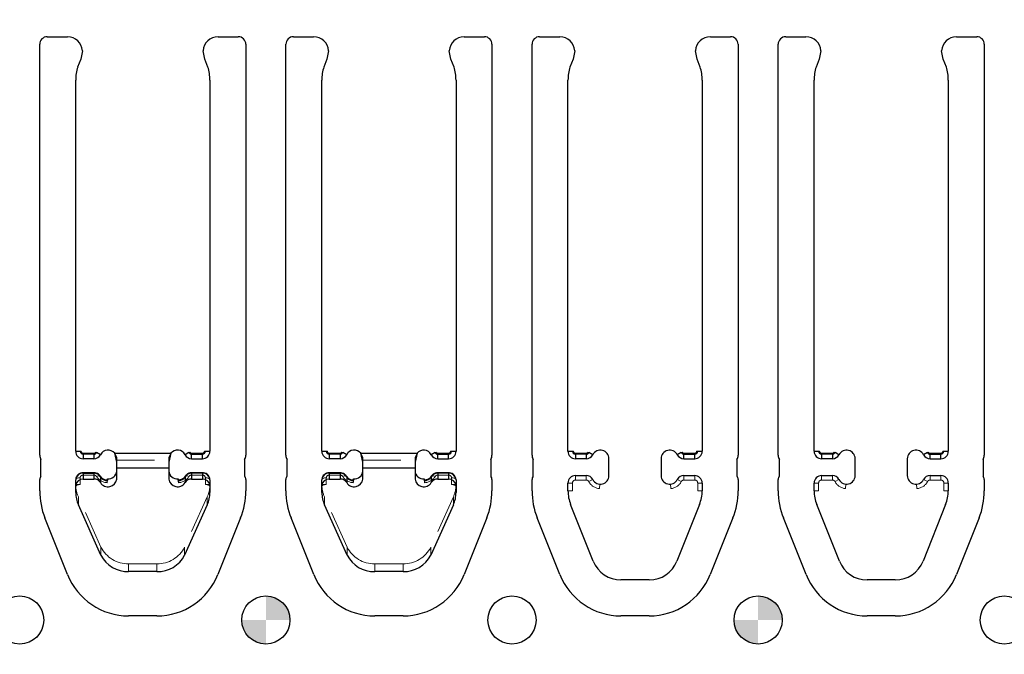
# Model space of a CAD drawing. Header units: inches. Extents: x -57.7 to -21.7, y -3.8 to 19.3.
# Tile 23 of 70: x -47 to -44.4, y 11.8 to 13.5. Entities that reach past the tile are written whole.
import ezdxf

# ---------------------------------------------------------------- set-up
doc = ezdxf.new("R2010")
doc.units = ezdxf.units.IN
doc.header["$LTSCALE"] = 0.5
doc.header["$MEASUREMENT"] = 0
doc.linetypes.add('HIDDEN', pattern=[0.225, 0.15, -0.075])
doc.layers.add('APP-M-S', color=30, linetype='Continuous')
doc.layers.add('PUN-M-S2', color=1, linetype='Continuous')

msp = doc.modelspace()

# ---------------------------------------------------------------- hatches: boundary and pattern name
at = {"layer": 'APP-M-S'}
h = msp.add_hatch(color=256, dxfattribs=at)
h.paths.add_polyline_path([(-46.26828, 11.86856, 0.4142136), (-46.33178, 11.93206), (-46.33178, 11.86856)])
h.paths.add_polyline_path([(-46.33178, 11.80506), (-46.33178, 11.86856), (-46.39528, 11.86856, 0.4142136)])
h = msp.add_hatch(color=256, dxfattribs=at)
h.paths.add_polyline_path([(-44.96828, 11.86856, 0.4142136), (-45.03178, 11.93206), (-45.03178, 11.86856)])
h.paths.add_polyline_path([(-45.03178, 11.80506), (-45.03178, 11.86856), (-45.09528, 11.86856, 0.4142136)])
at = {"layer": 'PUN-M-S2'}
h = msp.add_hatch(dxfattribs=at)
h.set_pattern_fill('ANSI31', color=256, scale=0.25, style=0)
h.paths.add_polyline_path([(-39.24528, 15.11856, 1), (-39.11828, 15.11856, 1)])
h.paths.add_polyline_path([(-39.95822, 14.99859, 0.3066784), (-40.11954, 15.1078), (-40.19402, 15.1078, 0.3066784), (-40.35533, 14.99859), (-40.41511, 14.84915, 0.0954146), (-40.42894, 14.77731), (-40.42894, 14.7478, 0.4142136), (-40.41394, 14.7328), (-40.34894, 14.7328, 0.4142136), (-40.33394, 14.7478), (-40.33394, 14.77731, -0.0954146), (-40.3269, 14.81387), (-40.26713, 14.96331, -0.3066784), (-40.19402, 15.0128), (-40.11954, 15.0128, -0.3066784), (-40.04643, 14.96331), (-39.98665, 14.81387, -0.0954146), (-39.97961, 14.77731), (-39.97961, 14.7478, 0.4142136), (-39.96461, 14.7328), (-39.89961, 14.7328, 0.4142136), (-39.88461, 14.7478), (-39.88461, 14.77731, 0.0954146), (-39.89845, 14.84915)])
h.paths.add_polyline_path([(-39.24528, 11.86856, 1), (-39.11828, 11.86856, 1)])
h.paths.add_polyline_path([(-40.11954, 11.87932, 0.3066784), (-39.95822, 11.98853), (-39.89845, 12.13797, 0.0954146), (-39.88461, 12.20981), (-39.88461, 12.23932, 0.4142136), (-39.89961, 12.25432), (-39.96461, 12.25432, 0.4142136), (-39.97961, 12.23932), (-39.97961, 12.20981, -0.0954146), (-39.98665, 12.17326), (-40.04643, 12.02382, -0.3066784), (-40.11954, 11.97432), (-40.19402, 11.97432, -0.3066784), (-40.26713, 12.02382), (-40.3269, 12.17326, -0.0954146), (-40.33394, 12.20981), (-40.33394, 12.23932, 0.4142136), (-40.34894, 12.25432), (-40.41394, 12.25432, 0.4142136), (-40.42894, 12.23932), (-40.42894, 12.20981, 0.0954146), (-40.41511, 12.13797), (-40.35533, 11.98853, 0.3066784), (-40.19402, 11.87932)])
h.paths.add_polyline_path([(-41.18461, 12.30347), (-41.18461, 13.38847, 0.4142136), (-41.20461, 13.40847), (-41.25796, 13.40847, 0.3988719), (-41.29727, 13.37117), (-41.2929, 13.34945), (-41.28486, 13.32839, -0.074975), (-41.27961, 13.29356), (-41.27961, 12.29847, 0.4142136), (-41.26461, 12.28347), (-41.20461, 12.28347, 0.4142136)])
h.paths.add_polyline_path([(-41.63394, 12.29847), (-41.63394, 13.29356, -0.074975), (-41.62869, 13.32839), (-41.62066, 13.34945), (-41.61628, 13.37117, 0.3988719), (-41.6556, 13.40847), (-41.70894, 13.40847, 0.4142136), (-41.72894, 13.38847), (-41.72894, 12.30347, 0.4142136), (-41.70894, 12.28347), (-41.64894, 12.28347, 0.4142136)])
h.paths.add_polyline_path([(-41.83461, 13.59866), (-41.83461, 14.68366, 0.4142136), (-41.85461, 14.70366), (-41.91461, 14.70366, 0.4142136), (-41.92961, 14.68866), (-41.92961, 13.69356, -0.074975), (-41.93486, 13.65873), (-41.9429, 13.63767), (-41.94727, 13.61596, 0.3988719), (-41.90796, 13.57866), (-41.85461, 13.57866, 0.4142136)])
h.paths.add_polyline_path([(-42.82568, 12.24991), (-42.82568, 12.29448, 0.7832708), (-42.86835, 12.30501, -0.2786513), (-42.88578, 12.29448), (-42.91426, 12.29448, -0.3888787), (-42.93387, 12.31245), (-42.93394, 12.31331), (-42.93777, 12.35707, 0.3888787), (-42.94773, 12.3662), (-43.00568, 12.3662, 0.4142136), (-43.02568, 12.3462), (-43.02568, 12.29251), (-43.02568, 12.24867), (-43.02568, 12.1982, 0.4142136), (-43.00568, 12.1782), (-42.94773, 12.1782, 0.3888787), (-42.93777, 12.18733), (-42.93394, 12.23108), (-42.93387, 12.23194, -0.3888787), (-42.91426, 12.24991), (-42.88578, 12.24991, -0.2786513), (-42.86835, 12.23938, 0.7832708)])
h.paths.add_polyline_path([(-43.13788, 12.24867), (-43.13788, 12.29251), (-43.13788, 12.3462, 0.4142136), (-43.15788, 12.3662), (-43.21582, 12.3662, 0.3888787), (-43.22578, 12.35707), (-43.22961, 12.31331), (-43.22969, 12.31245, -0.3888787), (-43.2493, 12.29448), (-43.27778, 12.29448, -0.2786513), (-43.2952, 12.30501, 0.7832708), (-43.33788, 12.29448), (-43.33788, 12.24991, 0.7832708), (-43.2952, 12.23938, -0.2786513), (-43.27778, 12.24991), (-43.2493, 12.24991, -0.3888787), (-43.22969, 12.23194), (-43.22961, 12.23108), (-43.22578, 12.18733, 0.3888787), (-43.21582, 12.1782), (-43.15788, 12.1782, 0.4142136), (-43.13788, 12.1982)])
h.paths.add_polyline_path([(-43.13788, 14.69461), (-43.13788, 14.73846), (-43.13788, 14.78893, 0.4142136), (-43.15788, 14.80893), (-43.21582, 14.80893, 0.3888787), (-43.22578, 14.7998), (-43.22961, 14.75604), (-43.22969, 14.75518, -0.3888787), (-43.2493, 14.73721), (-43.27778, 14.73721, -0.2786513), (-43.2952, 14.74774, 0.7832708), (-43.33788, 14.73721), (-43.33788, 14.69264, 0.7832708), (-43.2952, 14.68211, -0.2786513), (-43.27778, 14.69264), (-43.2493, 14.69264, -0.3888787), (-43.22969, 14.67467), (-43.22961, 14.67381), (-43.22578, 14.63006, 0.3888787), (-43.21582, 14.62093), (-43.15788, 14.62093, 0.4142136), (-43.13788, 14.64093)])
h.paths.add_polyline_path([(-42.82568, 14.69264), (-42.82568, 14.73721, 0.7832708), (-42.86835, 14.74774, -0.2786513), (-42.88578, 14.73721), (-42.91426, 14.73721, -0.3888787), (-42.93387, 14.75518), (-42.93394, 14.75604), (-42.93777, 14.7998, 0.3888787), (-42.94773, 14.80893), (-43.00568, 14.80893, 0.4142136), (-43.02568, 14.78893), (-43.02568, 14.73846), (-43.02568, 14.69461), (-43.02568, 14.64093, 0.4142136), (-43.00568, 14.62093), (-42.94773, 14.62093, 0.3888787), (-42.93777, 14.63006), (-42.93394, 14.67381), (-42.93387, 14.67467, -0.3888787), (-42.91426, 14.69264), (-42.88578, 14.69264, -0.2786513), (-42.86835, 14.68211, 0.7832708)])
h.paths.add_polyline_path([(-51.69199, 13.3889), (-51.69199, 13.59823, -0.1191534), (-51.69727, 13.61596), (-51.74103, 13.61596), (-51.74643, 13.60972, -0.1934262), (-51.81954, 13.58687), (-51.89402, 13.58687, -0.1934262), (-51.96713, 13.60972), (-51.97253, 13.61596), (-52.01628, 13.61596, -0.1191534), (-52.02157, 13.59823), (-52.02157, 13.3889, -0.1191534), (-52.01628, 13.37117), (-51.97253, 13.37117), (-51.96713, 13.3774, -0.1934262), (-51.89402, 13.40026), (-51.81954, 13.40026, -0.1934262), (-51.74643, 13.3774), (-51.74103, 13.37117), (-51.69727, 13.37117, -0.1191534)])
h.paths.add_polyline_path([(-42.28394, 13.69356), (-42.28394, 14.68866, 0.4142136), (-42.29894, 14.70366), (-42.35894, 14.70366, 0.4142136), (-42.37894, 14.68366), (-42.37894, 13.59866, 0.4142136), (-42.35894, 13.57866), (-42.3056, 13.57866, 0.3988719), (-42.26628, 13.61596), (-42.27066, 13.63767), (-42.27869, 13.65873, -0.074975)])
h.paths.add_polyline_path([(-53.23178, 15.30606), (-53.23178, 15.49356), (-53.98178, 15.49356), (-53.98178, 11.49356), (-53.23178, 11.49356), (-53.23178, 11.68106), (-53.88178, 11.68106), (-53.88178, 11.88347, 0.0548242), (-53.84402, 11.87932), (-53.76954, 11.87932, 0.3066784), (-53.60822, 11.98853), (-53.54845, 12.13797, 0.0954146), (-53.53461, 12.20981), (-53.53461, 12.23932, 0.1697745), (-53.53788, 12.24867), (-53.53788, 12.29251, 0.1459542), (-53.53461, 12.30347), (-53.53461, 13.38847, 0.4142136), (-53.55461, 13.40847), (-53.60796, 13.40847, 0.2152504), (-53.63749, 13.39514), (-53.63749, 13.59199, 0.2152504), (-53.60796, 13.57866), (-53.55461, 13.57866, 0.4142136), (-53.53461, 13.59866), (-53.53461, 14.68366, 0.1459542), (-53.53788, 14.69461), (-53.53788, 14.73846, 0.1697745), (-53.53461, 14.7478), (-53.53461, 14.77731, 0.0954146), (-53.54845, 14.84915), (-53.60822, 14.99859, 0.3066784), (-53.76954, 15.1078), (-53.84402, 15.1078, 0.0548242), (-53.88178, 15.10365), (-53.88178, 15.30606)])
h.paths.add_polyline_path([(-51.81954, 13.58687, 0.1934262), (-51.74643, 13.60972), (-51.74643, 13.61596), (-51.81954, 13.61596)], flags=16)
h.paths.add_polyline_path([(-51.81954, 13.58687), (-51.81954, 13.61596), (-51.89402, 13.61596), (-51.89402, 13.58687)], flags=16)
h.paths.add_polyline_path([(-51.89402, 13.58687), (-51.89402, 13.61596), (-51.96713, 13.61596), (-51.96713, 13.60972, 0.1934262)], flags=16)
h.paths.add_polyline_path([(-51.89402, 13.37117), (-51.89402, 13.40026, 0.1934262), (-51.96713, 13.3774), (-51.96713, 13.37117)], flags=16)
h.paths.add_polyline_path([(-51.81954, 13.37117), (-51.81954, 13.40026), (-51.89402, 13.40026), (-51.89402, 13.37117)], flags=16)
h.paths.add_polyline_path([(-51.74643, 13.3774, 0.1934262), (-51.81954, 13.40026), (-51.81954, 13.37117), (-51.74643, 13.37117)], flags=16)
h.paths.add_polyline_path([(-53.54528, 15.11856, -1), (-53.41828, 15.11856, -1)], flags=0)
h.paths.add_polyline_path([(-53.54528, 11.86856, -1), (-53.41828, 11.86856, -1)], flags=0)
h.paths.add_polyline_path([(-53.23178, 12.53162), (-53.23178, 15.10365, 0.2476897), (-53.35533, 14.99859), (-53.41511, 14.84915, 0.0954146), (-53.42894, 14.77731), (-53.42894, 14.7478, 0.1697745), (-53.42568, 14.73846), (-53.42568, 14.69461, 0.1459542), (-53.42894, 14.68366), (-53.42894, 13.59866, 0.4142136), (-53.40894, 13.57866), (-53.3556, 13.57866, 0.2152504), (-53.32607, 13.59199), (-53.32607, 13.39514, 0.2152504), (-53.3556, 13.40847), (-53.40894, 13.40847, 0.4142136), (-53.42894, 13.38847), (-53.42894, 12.30347, 0.1459542), (-53.42568, 12.29251), (-53.42568, 12.24867, 0.1697745), (-53.42894, 12.23932), (-53.42894, 12.20981, 0.0954146), (-53.41511, 12.13797), (-53.35533, 11.98853, 0.2476897), (-53.23178, 11.88347)], flags=0)
h.paths.add_polyline_path([(-53.54528, 15.11856, 1), (-53.41828, 15.11856, 1)], flags=0)
h.paths.add_polyline_path([(-53.41828, 11.86856, 1), (-53.54528, 11.86856, 1)], flags=0)
h.paths.add_polyline_path([(-53.23178, 15.10365), (-53.23178, 15.30606), (-53.88178, 15.30606), (-53.88178, 15.10365, -0.0548242), (-53.84402, 15.1078), (-53.76954, 15.1078, -0.3066784), (-53.60822, 14.99859), (-53.54845, 14.84915, -0.0954146), (-53.53461, 14.77731), (-53.53461, 14.7478, -0.1697745), (-53.53788, 14.73846), (-53.53788, 14.69461, -0.1459542), (-53.53461, 14.68366), (-53.53461, 13.59866, -0.4142136), (-53.55461, 13.57866), (-53.60796, 13.57866, -0.2152504), (-53.63749, 13.59199), (-53.63749, 13.39514, -0.2152504), (-53.60796, 13.40847), (-53.55461, 13.40847, -0.4142136), (-53.53461, 13.38847), (-53.53461, 12.30347, -0.1459542), (-53.53788, 12.29251), (-53.53788, 12.24867, -0.1697745), (-53.53461, 12.23932), (-53.53461, 12.20981, -0.0954146), (-53.54845, 12.13797), (-53.60822, 11.98853, -0.3066784), (-53.76954, 11.87932), (-53.84402, 11.87932, -0.0548242), (-53.88178, 11.88347), (-53.88178, 11.68106), (-53.23178, 11.68106), (-53.23178, 11.88347, -0.2476897), (-53.35533, 11.98853), (-53.41511, 12.13797, -0.0954146), (-53.42894, 12.20981), (-53.42894, 12.23932, -0.1697745), (-53.42568, 12.24867), (-53.42568, 12.29251, -0.1459542), (-53.42894, 12.30347), (-53.42894, 13.38847, -0.4142136), (-53.40894, 13.40847), (-53.3556, 13.40847, -0.2152504), (-53.32607, 13.39514), (-53.32607, 13.59199, -0.2152504), (-53.3556, 13.57866), (-53.40894, 13.57866, -0.4142136), (-53.42894, 13.59866), (-53.42894, 14.68366, -0.1459542), (-53.42568, 14.69461), (-53.42568, 14.73846, -0.1697745), (-53.42894, 14.7478), (-53.42894, 14.77731, -0.0954146), (-53.41511, 14.84915), (-53.35533, 14.99859, -0.2476897)], flags=16)

# ---------------------------------------------------------------- linework, layer by layer
at = {"layer": 'APP-M-S', "linetype": 'Continuous', "lineweight": 25}
for p, q in [((-46.90894, 13.40847), (-46.8556, 13.40847)), ((-46.45796, 13.40847), (-46.40461, 13.40847)), ((-46.25894, 13.40847), (-46.2056, 13.40847)), ((-45.80796, 13.40847), (-45.75461, 13.40847)), ((-45.60894, 13.40847), (-45.5556, 13.40847)), ((-45.15796, 13.40847), (-45.10461, 13.40847)), ((-44.95894, 13.40847), (-44.9056, 13.40847)), ((-44.50796, 13.40847), (-44.45461, 13.40847)), ((-46.92894, 12.30347), (-46.92894, 13.38847)), ((-46.81628, 13.37117), (-46.82066, 13.34945)), ((-46.4929, 13.34945), (-46.49727, 13.37117)), ((-46.38461, 13.38847), (-46.38461, 12.30347)), ((-46.27894, 12.30347), (-46.27894, 13.38847)), ((-46.16628, 13.37117), (-46.17066, 13.34945)), ((-45.8429, 13.34945), (-45.84727, 13.37117)), ((-45.73461, 13.38847), (-45.73461, 12.30347)), ((-45.62894, 12.30347), (-45.62894, 13.38847)), ((-45.51628, 13.37117), (-45.52066, 13.34945)), ((-45.1929, 13.34945), (-45.19727, 13.37117)), ((-45.08461, 13.38847), (-45.08461, 12.30347)), ((-44.97894, 12.30347), (-44.97894, 13.38847)), ((-44.86628, 13.37117), (-44.87066, 13.34945)), ((-44.5429, 13.34945), (-44.54727, 13.37117)), ((-44.43461, 13.38847), (-44.43461, 12.30347)), ((-46.82066, 13.34945), (-46.82869, 13.32839)), ((-46.48486, 13.32839), (-46.4929, 13.34945)), ((-46.17066, 13.34945), (-46.17869, 13.32839)), ((-45.83486, 13.32839), (-45.8429, 13.34945)), ((-45.52066, 13.34945), (-45.52869, 13.32839)), ((-45.18486, 13.32839), (-45.1929, 13.34945)), ((-44.87066, 13.34945), (-44.87869, 13.32839)), ((-44.53486, 13.32839), (-44.5429, 13.34945)), ((-46.83394, 12.31417), (-46.83394, 13.29356)), ((-46.47961, 13.29356), (-46.47961, 12.31417)), ((-46.18394, 12.31417), (-46.18394, 13.29356)), ((-45.82961, 13.29356), (-45.82961, 12.31417)), ((-45.53394, 12.31417), (-45.53394, 13.29356)), ((-45.17961, 13.29356), (-45.17961, 12.31417)), ((-44.88394, 12.31417), (-44.88394, 13.29356)), ((-44.52961, 13.29356), (-44.52961, 12.31417)), ((-46.83394, 12.31417), (-46.82213, 12.31417)), ((-46.78578, 12.30629), (-46.81426, 12.30629)), ((-46.81426, 12.30629), (-46.81426, 12.29448)), ((-46.78578, 12.30629), (-46.78578, 12.29448)), ((-46.76835, 12.30501), (-46.77881, 12.31051)), ((-46.73097, 12.30903), (-46.58259, 12.30903)), ((-46.72568, 12.28507), (-46.73097, 12.30903)), ((-46.58259, 12.30903), (-46.58788, 12.28507)), ((-46.53475, 12.31051), (-46.5452, 12.30501)), ((-46.52778, 12.30629), (-46.4993, 12.30629)), ((-46.52778, 12.29448), (-46.52778, 12.30629)), ((-46.4993, 12.29448), (-46.4993, 12.30629)), ((-46.49142, 12.31417), (-46.47961, 12.31417)), ((-46.18394, 12.31417), (-46.17213, 12.31417)), ((-46.13578, 12.30629), (-46.16426, 12.30629)), ((-46.16426, 12.30629), (-46.16426, 12.29448)), ((-46.13578, 12.30629), (-46.13578, 12.29448)), ((-46.11835, 12.30501), (-46.12881, 12.31051)), ((-46.08097, 12.30903), (-45.93259, 12.30903)), ((-46.07568, 12.28507), (-46.08097, 12.30903)), ((-45.93259, 12.30903), (-45.93788, 12.28507)), ((-45.88475, 12.31051), (-45.8952, 12.30501)), ((-45.87778, 12.30629), (-45.8493, 12.30629)), ((-45.87778, 12.29448), (-45.87778, 12.30629)), ((-45.8493, 12.29448), (-45.8493, 12.30629)), ((-45.84142, 12.31417), (-45.82961, 12.31417)), ((-45.53394, 12.31417), (-45.52213, 12.31417)), ((-45.48578, 12.30629), (-45.51426, 12.30629)), ((-45.51426, 12.30629), (-45.51426, 12.29448)), ((-45.48578, 12.30629), (-45.48578, 12.29448)), ((-45.46835, 12.30501), (-45.47881, 12.31051)), ((-45.23475, 12.31051), (-45.2452, 12.30501)), ((-45.22778, 12.30629), (-45.1993, 12.30629)), ((-45.22778, 12.29448), (-45.22778, 12.30629)), ((-45.1993, 12.29448), (-45.1993, 12.30629)), ((-45.19142, 12.31417), (-45.17961, 12.31417)), ((-44.88394, 12.31417), (-44.87213, 12.31417)), ((-44.83578, 12.30629), (-44.86426, 12.30629)), ((-44.86426, 12.30629), (-44.86426, 12.29448)), ((-44.83578, 12.30629), (-44.83578, 12.29448)), ((-44.81835, 12.30501), (-44.82881, 12.31051)), ((-44.58475, 12.31051), (-44.5952, 12.30501)), ((-44.57778, 12.30629), (-44.5493, 12.30629)), ((-44.57778, 12.29448), (-44.57778, 12.30629)), ((-44.5493, 12.29448), (-44.5493, 12.30629)), ((-44.54142, 12.31417), (-44.52961, 12.31417)), ((-46.92568, 12.24867), (-46.92568, 12.29251)), ((-46.78578, 12.29448), (-46.81426, 12.29448)), ((-46.72568, 12.24069), (-46.72568, 12.28507)), ((-46.58788, 12.28507), (-46.58788, 12.24069)), ((-46.52778, 12.29448), (-46.4993, 12.29448)), ((-46.38788, 12.29251), (-46.38788, 12.24867)), ((-46.27568, 12.24867), (-46.27568, 12.29251)), ((-46.13578, 12.29448), (-46.16426, 12.29448)), ((-46.07568, 12.24069), (-46.07568, 12.28507)), ((-45.93788, 12.28507), (-45.93788, 12.24069)), ((-45.87778, 12.29448), (-45.8493, 12.29448)), ((-45.73788, 12.29251), (-45.73788, 12.24867)), ((-45.62568, 12.24867), (-45.62568, 12.29251)), ((-45.48578, 12.29448), (-45.51426, 12.29448)), ((-45.42568, 12.24991), (-45.42568, 12.29448)), ((-45.28788, 12.29448), (-45.28788, 12.24991)), ((-45.22778, 12.29448), (-45.1993, 12.29448)), ((-45.08788, 12.29251), (-45.08788, 12.24867)), ((-44.97568, 12.24867), (-44.97568, 12.29251)), ((-44.83578, 12.29448), (-44.86426, 12.29448)), ((-44.77568, 12.24991), (-44.77568, 12.29448)), ((-44.63788, 12.29448), (-44.63788, 12.24991)), ((-44.57778, 12.29448), (-44.5493, 12.29448)), ((-44.43788, 12.29251), (-44.43788, 12.24867)), ((-46.78578, 12.25748), (-46.81426, 12.25748)), ((-46.81426, 12.25748), (-46.81426, 12.24069)), ((-46.81426, 12.25614), (-46.78578, 12.25614)), ((-46.78578, 12.25748), (-46.78578, 12.24069)), ((-46.76835, 12.2468), (-46.76835, 12.23135)), ((-46.72568, 12.26995), (-46.58788, 12.26995)), ((-46.5452, 12.2468), (-46.5452, 12.23135)), ((-46.4993, 12.25748), (-46.52778, 12.25748)), ((-46.52778, 12.25748), (-46.52778, 12.24069)), ((-46.4993, 12.25614), (-46.52778, 12.25614)), ((-46.4993, 12.25748), (-46.4993, 12.24069)), ((-46.13578, 12.25748), (-46.16426, 12.25748)), ((-46.16426, 12.25748), (-46.16426, 12.24069)), ((-46.16426, 12.25614), (-46.13578, 12.25614)), ((-46.13578, 12.25748), (-46.13578, 12.24069)), ((-46.11835, 12.2468), (-46.11835, 12.23135)), ((-46.07568, 12.26995), (-45.93788, 12.26995)), ((-45.8952, 12.2468), (-45.8952, 12.23135)), ((-45.8493, 12.25748), (-45.87778, 12.25748)), ((-45.87778, 12.25748), (-45.87778, 12.24069)), ((-45.8493, 12.25614), (-45.87778, 12.25614)), ((-45.8493, 12.25748), (-45.8493, 12.24069)), ((-45.51426, 12.24991), (-45.48578, 12.24991)), ((-45.22778, 12.24991), (-45.1993, 12.24991)), ((-44.86426, 12.24991), (-44.83578, 12.24991)), ((-44.57778, 12.24991), (-44.5493, 12.24991)), ((-46.92894, 12.20981), (-46.92894, 12.23932)), ((-46.83394, 12.20512), (-46.83394, 12.23868)), ((-46.81426, 12.24069), (-46.78578, 12.24069)), ((-46.74998, 12.24157), (-46.75032, 12.2375)), ((-46.74998, 12.23612), (-46.74998, 12.24157)), ((-46.56358, 12.24157), (-46.56358, 12.23612)), ((-46.56324, 12.23748), (-46.56358, 12.24157)), ((-46.52778, 12.24069), (-46.4993, 12.24069)), ((-46.47961, 12.23868), (-46.47961, 12.20512)), ((-46.38461, 12.23932), (-46.38461, 12.20981)), ((-46.27894, 12.20981), (-46.27894, 12.23932)), ((-46.18394, 12.20512), (-46.18394, 12.23868)), ((-46.16426, 12.24069), (-46.13578, 12.24069)), ((-46.09998, 12.24157), (-46.10032, 12.2375)), ((-46.09998, 12.23612), (-46.09998, 12.24157)), ((-45.91358, 12.24157), (-45.91358, 12.23612)), ((-45.91324, 12.23748), (-45.91358, 12.24157)), ((-45.87778, 12.24069), (-45.8493, 12.24069)), ((-45.82961, 12.23868), (-45.82961, 12.20512)), ((-45.73461, 12.23932), (-45.73461, 12.20981)), ((-45.62894, 12.20981), (-45.62894, 12.23932)), ((-45.53394, 12.20981), (-45.53394, 12.23022)), ((-45.17961, 12.23022), (-45.17961, 12.20981)), ((-45.08461, 12.23932), (-45.08461, 12.20981)), ((-44.97894, 12.20981), (-44.97894, 12.23932)), ((-44.88394, 12.20981), (-44.88394, 12.23022)), ((-44.52961, 12.23022), (-44.52961, 12.20981)), ((-44.43461, 12.23932), (-44.43461, 12.20981)), ((-46.76713, 12.04014), (-46.8269, 12.1727)), ((-46.48665, 12.1727), (-46.54643, 12.04014)), ((-46.11713, 12.04014), (-46.1769, 12.1727)), ((-45.83665, 12.1727), (-45.89643, 12.04014)), ((-45.46713, 12.02382), (-45.5269, 12.17326)), ((-45.18665, 12.17326), (-45.24643, 12.02382)), ((-44.81713, 12.02382), (-44.8769, 12.17326)), ((-44.53665, 12.17326), (-44.59643, 12.02382)), ((-46.85533, 11.98853), (-46.91511, 12.13797)), ((-46.39845, 12.13797), (-46.45822, 11.98853)), ((-46.20533, 11.98853), (-46.26511, 12.13797)), ((-45.74845, 12.13797), (-45.80822, 11.98853)), ((-45.55533, 11.98853), (-45.61511, 12.13797)), ((-45.09845, 12.13797), (-45.15822, 11.98853)), ((-44.90533, 11.98853), (-44.96511, 12.13797)), ((-44.44845, 12.13797), (-44.50822, 11.98853)), ((-46.61954, 11.99624), (-46.69402, 11.99624)), ((-45.96954, 11.99624), (-46.04402, 11.99624)), ((-45.31954, 11.97432), (-45.39402, 11.97432)), ((-44.66954, 11.97432), (-44.74402, 11.97432)), ((-46.61954, 11.87932), (-46.69402, 11.87932)), ((-45.96954, 11.87932), (-46.04402, 11.87932)), ((-45.31954, 11.87932), (-45.39402, 11.87932)), ((-44.66954, 11.87932), (-44.74402, 11.87932))]:
    msp.add_line(p, q, dxfattribs=at)
at = {"layer": 'APP-M-S', "linetype": 'HIDDEN', "lineweight": 18}
for p, q in [((-46.82213, 12.31417), (-46.8194, 12.31417)), ((-46.81426, 12.29448), (-46.81426, 12.30903)), ((-46.78578, 12.30903), (-46.81426, 12.30903)), ((-46.78578, 12.29448), (-46.78578, 12.30903)), ((-46.77881, 12.31051), (-46.78123, 12.31178)), ((-46.73097, 12.30903), (-46.58259, 12.30903)), ((-46.72568, 12.29789), (-46.73097, 12.30903)), ((-46.58259, 12.30903), (-46.58788, 12.29789)), ((-46.53232, 12.31178), (-46.53475, 12.31051)), ((-46.52778, 12.30903), (-46.52778, 12.29448)), ((-46.52778, 12.30903), (-46.4993, 12.30903)), ((-46.4993, 12.30903), (-46.4993, 12.29448)), ((-46.49416, 12.31417), (-46.49142, 12.31417)), ((-46.17213, 12.31417), (-46.1694, 12.31417)), ((-46.16426, 12.29448), (-46.16426, 12.30903)), ((-46.13578, 12.30903), (-46.16426, 12.30903)), ((-46.13578, 12.29448), (-46.13578, 12.30903)), ((-46.12881, 12.31051), (-46.13123, 12.31178)), ((-46.08097, 12.30903), (-45.93259, 12.30903)), ((-46.07568, 12.29789), (-46.08097, 12.30903)), ((-45.93259, 12.30903), (-45.93788, 12.29789)), ((-45.88232, 12.31178), (-45.88475, 12.31051)), ((-45.87778, 12.30903), (-45.87778, 12.29448)), ((-45.87778, 12.30903), (-45.8493, 12.30903)), ((-45.8493, 12.30903), (-45.8493, 12.29448)), ((-45.84416, 12.31417), (-45.84142, 12.31417)), ((-45.52213, 12.31417), (-45.5194, 12.31417)), ((-45.51426, 12.29448), (-45.51426, 12.30903)), ((-45.48578, 12.30903), (-45.51426, 12.30903)), ((-45.48578, 12.29448), (-45.48578, 12.30903)), ((-45.47881, 12.31051), (-45.48123, 12.31178)), ((-45.23232, 12.31178), (-45.23475, 12.31051)), ((-45.22778, 12.30903), (-45.22778, 12.29448)), ((-45.22778, 12.30903), (-45.1993, 12.30903)), ((-45.1993, 12.30903), (-45.1993, 12.29448)), ((-45.19416, 12.31417), (-45.19142, 12.31417)), ((-44.87213, 12.31417), (-44.8694, 12.31417)), ((-44.86426, 12.29448), (-44.86426, 12.30903)), ((-44.83578, 12.30903), (-44.86426, 12.30903)), ((-44.83578, 12.29448), (-44.83578, 12.30903)), ((-44.82881, 12.31051), (-44.83123, 12.31178)), ((-44.58232, 12.31178), (-44.58475, 12.31051)), ((-44.57778, 12.30903), (-44.57778, 12.29448)), ((-44.57778, 12.30903), (-44.5493, 12.30903)), ((-44.5493, 12.30903), (-44.5493, 12.29448)), ((-44.54416, 12.31417), (-44.54142, 12.31417)), ((-46.72568, 12.28507), (-46.72568, 12.29789)), ((-46.72568, 12.29085), (-46.58788, 12.29085)), ((-46.58788, 12.28507), (-46.58788, 12.29789)), ((-46.07568, 12.28507), (-46.07568, 12.29789)), ((-46.07568, 12.29085), (-45.93788, 12.29085)), ((-45.93788, 12.28507), (-45.93788, 12.29789)), ((-46.81426, 12.25112), (-46.81426, 12.25748)), ((-46.81426, 12.25112), (-46.78578, 12.25112)), ((-46.78578, 12.25112), (-46.78578, 12.25748)), ((-46.52778, 12.25748), (-46.52778, 12.25112)), ((-46.4993, 12.25112), (-46.52778, 12.25112)), ((-46.4993, 12.25748), (-46.4993, 12.25112)), ((-46.16426, 12.25112), (-46.16426, 12.25748)), ((-46.16426, 12.25112), (-46.13578, 12.25112)), ((-46.13578, 12.25112), (-46.13578, 12.25748)), ((-45.87778, 12.25748), (-45.87778, 12.25112)), ((-45.8493, 12.25112), (-45.87778, 12.25112)), ((-45.8493, 12.25748), (-45.8493, 12.25112)), ((-45.51426, 12.2381), (-45.51426, 12.24991)), ((-45.48578, 12.2381), (-45.48578, 12.24991)), ((-45.22778, 12.24991), (-45.22778, 12.2381)), ((-45.1993, 12.24991), (-45.1993, 12.2381)), ((-44.86426, 12.2381), (-44.86426, 12.24991)), ((-44.83578, 12.2381), (-44.83578, 12.24991)), ((-44.57778, 12.24991), (-44.57778, 12.2381)), ((-44.5493, 12.24991), (-44.5493, 12.2381)), ((-46.83394, 12.22603), (-46.82213, 12.22603)), ((-46.82213, 12.22603), (-46.82213, 12.24414)), ((-46.75032, 12.2375), (-46.75085, 12.23112)), ((-46.56271, 12.23112), (-46.56324, 12.23748)), ((-46.49142, 12.22603), (-46.49142, 12.24414)), ((-46.49142, 12.22603), (-46.47961, 12.22603)), ((-46.18394, 12.22603), (-46.17213, 12.22603)), ((-46.17213, 12.22603), (-46.17213, 12.24414)), ((-46.10032, 12.2375), (-46.10085, 12.23112)), ((-45.91271, 12.23112), (-45.91324, 12.23748)), ((-45.84142, 12.22603), (-45.84142, 12.24414)), ((-45.84142, 12.22603), (-45.82961, 12.22603)), ((-45.52213, 12.23022), (-45.53394, 12.23022)), ((-45.52213, 12.20981), (-45.52213, 12.23022)), ((-45.51426, 12.2381), (-45.48578, 12.2381)), ((-45.47881, 12.23389), (-45.46835, 12.23938)), ((-45.45085, 12.21555), (-45.44998, 12.22733)), ((-45.26358, 12.22733), (-45.26271, 12.21555)), ((-45.2452, 12.23938), (-45.23475, 12.23389)), ((-45.1993, 12.2381), (-45.22778, 12.2381)), ((-45.17961, 12.23022), (-45.19142, 12.23022)), ((-45.19142, 12.20981), (-45.19142, 12.23022)), ((-44.87213, 12.23022), (-44.88394, 12.23022)), ((-44.87213, 12.20981), (-44.87213, 12.23022)), ((-44.86426, 12.2381), (-44.83578, 12.2381)), ((-44.82881, 12.23389), (-44.81835, 12.23938)), ((-44.80085, 12.21555), (-44.79998, 12.22733)), ((-44.61358, 12.22733), (-44.61271, 12.21555)), ((-44.5952, 12.23938), (-44.58475, 12.23389)), ((-44.5493, 12.2381), (-44.57778, 12.2381)), ((-44.52961, 12.23022), (-44.54142, 12.23022)), ((-44.54142, 12.20981), (-44.54142, 12.23022)), ((-45.52213, 12.20981), (-45.53394, 12.20981)), ((-45.17961, 12.20981), (-45.19142, 12.20981)), ((-44.87213, 12.20981), (-44.88394, 12.20981)), ((-44.52961, 12.20981), (-44.54142, 12.20981)), ((-46.8269, 12.1936), (-46.8269, 12.1727)), ((-46.76713, 12.06105), (-46.8269, 12.1936)), ((-46.48665, 12.1936), (-46.54643, 12.06105)), ((-46.48665, 12.1936), (-46.48665, 12.1727)), ((-46.1769, 12.1936), (-46.1769, 12.1727)), ((-46.11713, 12.06105), (-46.1769, 12.1936)), ((-45.83665, 12.1936), (-45.89643, 12.06105)), ((-45.83665, 12.1936), (-45.83665, 12.1727)), ((-46.76713, 12.06105), (-46.76713, 12.04014)), ((-46.54643, 12.06105), (-46.54643, 12.04014)), ((-46.11713, 12.06105), (-46.11713, 12.04014)), ((-45.89643, 12.06105), (-45.89643, 12.04014)), ((-46.69402, 12.01715), (-46.69402, 11.99624)), ((-46.61954, 12.01715), (-46.69402, 12.01715)), ((-46.61954, 12.01715), (-46.61954, 11.99624)), ((-46.04402, 12.01715), (-46.04402, 11.99624)), ((-45.96954, 12.01715), (-46.04402, 12.01715)), ((-45.96954, 12.01715), (-45.96954, 11.99624))]:
    msp.add_line(p, q, dxfattribs=at)
at = {"layer": 'APP-M-S', "linetype": 'HIDDEN', "lineweight": 18, "flags": 128}
for points in [[(-46.49727, 13.37117), (-46.49727, 13.37117)], [(-45.84727, 13.37117), (-45.84727, 13.37117)], [(-45.19727, 13.37117), (-45.19727, 13.37117)], [(-44.54727, 13.37117), (-44.54727, 13.37117)], [(-46.82869, 13.32839), (-46.82869, 13.32839)], [(-46.48486, 13.32839), (-46.48486, 13.32839)], [(-46.17869, 13.32839), (-46.17869, 13.32839)], [(-45.83486, 13.32839), (-45.83486, 13.32839)], [(-45.52869, 13.32839), (-45.52869, 13.32839)], [(-45.18486, 13.32839), (-45.18486, 13.32839)], [(-44.87869, 13.32839), (-44.87869, 13.32839)], [(-44.53486, 13.32839), (-44.53486, 13.32839)], [(-46.73097, 12.30903), (-46.73097, 12.30903)], [(-46.58259, 12.30903), (-46.58259, 12.30903)], [(-46.08097, 12.30903), (-46.08097, 12.30903)], [(-45.93259, 12.30903), (-45.93259, 12.30903)], [(-46.77881, 12.24739), (-46.77677, 12.24823), (-46.77481, 12.24883), (-46.773, 12.24917), (-46.77142, 12.24923), (-46.77012, 12.24901), (-46.76915, 12.24852), (-46.76865, 12.24796)], [(-46.54491, 12.24796), (-46.54441, 12.24852), (-46.54344, 12.24901), (-46.54214, 12.24923), (-46.54056, 12.24917), (-46.53875, 12.24883), (-46.53679, 12.24823), (-46.53475, 12.24739)], [(-46.12881, 12.24739), (-46.12677, 12.24823), (-46.12481, 12.24883), (-46.123, 12.24917), (-46.12142, 12.24923), (-46.12012, 12.24901), (-46.11915, 12.24852), (-46.11865, 12.24796)], [(-45.89491, 12.24796), (-45.89441, 12.24852), (-45.89344, 12.24901), (-45.89214, 12.24923), (-45.89056, 12.24917), (-45.88875, 12.24883), (-45.88679, 12.24823), (-45.88475, 12.24739)], [(-46.82213, 12.24414), (-46.82444, 12.24403), (-46.82665, 12.24372), (-46.82869, 12.24322), (-46.83048, 12.24254), (-46.83195, 12.24171), (-46.83304, 12.24077), (-46.83372, 12.23975), (-46.83394, 12.23868)], [(-46.82213, 12.22603), (-46.82444, 12.22592), (-46.82665, 12.22561), (-46.82869, 12.22511), (-46.83048, 12.22443), (-46.83195, 12.2236), (-46.83304, 12.22266), (-46.83372, 12.22164), (-46.83394, 12.22057)], [(-46.47961, 12.23868), (-46.47984, 12.23975), (-46.48051, 12.24077), (-46.4816, 12.24171), (-46.48307, 12.24254), (-46.48486, 12.24322), (-46.4869, 12.24372), (-46.48912, 12.24403), (-46.49142, 12.24414)], [(-46.47961, 12.22057), (-46.47984, 12.22164), (-46.48051, 12.22266), (-46.4816, 12.2236), (-46.48307, 12.22443), (-46.48486, 12.22511), (-46.4869, 12.22561), (-46.48912, 12.22592), (-46.49142, 12.22603)], [(-46.17213, 12.24414), (-46.17444, 12.24403), (-46.17665, 12.24372), (-46.17869, 12.24322), (-46.18048, 12.24254), (-46.18195, 12.24171), (-46.18304, 12.24077), (-46.18372, 12.23975), (-46.18394, 12.23868)], [(-46.17213, 12.22603), (-46.17444, 12.22592), (-46.17665, 12.22561), (-46.17869, 12.22511), (-46.18048, 12.22443), (-46.18195, 12.2236), (-46.18304, 12.22266), (-46.18372, 12.22164), (-46.18394, 12.22057)], [(-45.82961, 12.23868), (-45.82984, 12.23975), (-45.83051, 12.24077), (-45.8316, 12.24171), (-45.83307, 12.24254), (-45.83486, 12.24322), (-45.8369, 12.24372), (-45.83912, 12.24403), (-45.84142, 12.24414)], [(-45.82961, 12.22057), (-45.82984, 12.22164), (-45.83051, 12.22266), (-45.8316, 12.2236), (-45.83307, 12.22443), (-45.83486, 12.22511), (-45.8369, 12.22561), (-45.83912, 12.22592), (-45.84142, 12.22603)]]:
    msp.add_lwpolyline(points, dxfattribs=at)
at = {"layer": 'APP-M-S', "linetype": 'Continuous', "lineweight": 25, "flags": 128}
for points in [[(-46.76865, 12.24796), (-46.76855, 12.24777), (-46.76835, 12.2468)], [(-46.5452, 12.2468), (-46.545, 12.24777), (-46.54491, 12.24796)], [(-46.11865, 12.24796), (-46.11855, 12.24777), (-46.11835, 12.2468)], [(-45.8952, 12.2468), (-45.895, 12.24777), (-45.89491, 12.24796)]]:
    msp.add_lwpolyline(points, dxfattribs=at)
at = {"layer": 'APP-M-S', "linetype": 'Continuous', "lineweight": 25}
for centre in [(-46.98178, 11.86856), (-46.33178, 11.86856), (-45.68178, 11.86856), (-45.03178, 11.86856), (-44.38178, 11.86856)]:
    msp.add_circle(centre, 0.0635, dxfattribs=at)
for centre, radius, start, end in [((-46.90894, 13.38847), 0.02, 90, 180), ((-46.8556, 13.3691), 0.03937, 3.01733, 90), ((-46.45796, 13.3691), 0.03937, 90, 176.98267), ((-46.40461, 13.38847), 0.02, 0, 90), ((-46.25894, 13.38847), 0.02, 90, 180), ((-46.2056, 13.3691), 0.03937, 3.01733, 90), ((-45.80796, 13.3691), 0.03937, 90, 176.98267), ((-45.75461, 13.38847), 0.02, 0, 90), ((-45.60894, 13.38847), 0.02, 90, 180), ((-45.5556, 13.3691), 0.03937, 3.01733, 90), ((-45.15796, 13.3691), 0.03937, 90, 176.98267), ((-45.10461, 13.38847), 0.02, 0, 90), ((-44.95894, 13.38847), 0.02, 90, 180), ((-44.9056, 13.3691), 0.03937, 3.01733, 90), ((-44.50796, 13.3691), 0.03937, 90, 176.98267), ((-44.45461, 13.38847), 0.02, 0, 90), ((-46.71583, 13.29356), 0.11811, 162.84908, 180), ((-46.59772, 13.29356), 0.11811, 0, 17.15092), ((-46.06583, 13.29356), 0.11811, 162.84908, 180), ((-45.94772, 13.29356), 0.11811, 0, 17.15092), ((-45.41583, 13.29356), 0.11811, 162.84908, 180), ((-45.29772, 13.29356), 0.11811, 0, 17.15092), ((-44.76583, 13.29356), 0.11811, 162.84908, 180), ((-44.64772, 13.29356), 0.11811, 0, 17.15092), ((-46.90894, 12.30347), 0.02, 180, 213.21571), ((-46.81426, 12.31417), 0.01969, 180, 270), ((-46.81426, 12.31417), 0.00787, 180, 270), ((-46.78578, 12.31417), 0.00787, 270, 332.28225), ((-46.78578, 12.31417), 0.01969, 270, 332.28225), ((-46.74831, 12.29448), 0.02264, 39.99017, 152.28225), ((-46.56524, 12.29448), 0.02264, 27.71775, 140.00983), ((-46.52778, 12.31417), 0.01969, 207.71775, 270), ((-46.52778, 12.31417), 0.00787, 207.71775, 270), ((-46.4993, 12.31417), 0.00787, 270, 0), ((-46.4993, 12.31417), 0.01969, 270, 0), ((-46.40461, 12.30347), 0.02, 326.78429, 0), ((-46.25894, 12.30347), 0.02, 180, 213.21571), ((-46.16426, 12.31417), 0.01969, 180, 270), ((-46.16426, 12.31417), 0.00787, 180, 270), ((-46.13578, 12.31417), 0.00787, 270, 332.28225), ((-46.13578, 12.31417), 0.01969, 270, 332.28225), ((-46.09831, 12.29448), 0.02264, 39.99017, 152.28225), ((-45.91524, 12.29448), 0.02264, 27.71775, 140.00983), ((-45.87778, 12.31417), 0.01969, 207.71775, 270), ((-45.87778, 12.31417), 0.00787, 207.71775, 270), ((-45.8493, 12.31417), 0.00787, 270, 0), ((-45.8493, 12.31417), 0.01969, 270, 0), ((-45.75461, 12.30347), 0.02, 326.78429, 0), ((-45.60894, 12.30347), 0.02, 180, 213.21571), ((-45.51426, 12.31417), 0.01969, 180, 270), ((-45.51426, 12.31417), 0.00787, 180, 270), ((-45.48578, 12.31417), 0.00787, 270, 332.28225), ((-45.48578, 12.31417), 0.01969, 270, 332.28225), ((-45.44831, 12.29448), 0.02264, 0, 152.28225), ((-45.26524, 12.29448), 0.02264, 27.71775, 180), ((-45.22778, 12.31417), 0.01969, 207.71775, 270), ((-45.22778, 12.31417), 0.00787, 207.71775, 270), ((-45.1993, 12.31417), 0.00787, 270, 0), ((-45.1993, 12.31417), 0.01969, 270, 0), ((-45.10461, 12.30347), 0.02, 326.78429, 0), ((-44.95894, 12.30347), 0.02, 180, 213.21571), ((-44.86426, 12.31417), 0.01969, 180, 270), ((-44.86426, 12.31417), 0.00787, 180, 270), ((-44.83578, 12.31417), 0.00787, 270, 332.28225), ((-44.83578, 12.31417), 0.01969, 270, 332.28225), ((-44.79831, 12.29448), 0.02264, 0, 152.28225), ((-44.61524, 12.29448), 0.02264, 27.71775, 180), ((-44.57778, 12.31417), 0.01969, 207.71775, 270), ((-44.57778, 12.31417), 0.00787, 207.71775, 270), ((-44.5493, 12.31417), 0.00787, 270, 0), ((-44.5493, 12.31417), 0.01969, 270, 0), ((-44.45461, 12.30347), 0.02, 326.78429, 0), ((-46.91394, 12.23932), 0.015, 141.45806, 180), ((-46.81531, 12.2375), 0.01867, 86.77879, 176.36795), ((-46.78534, 12.23603), 0.02012, 32.3789, 91.24312), ((-46.74895, 12.25902), 0.02293, 212.20083, 267.4408), ((-46.74731, 12.26309), 0.02169, 262.93271, 356.04667), ((-46.56625, 12.26309), 0.02169, 183.95333, 277.06729), ((-46.5646, 12.25902), 0.02293, 272.5592, 327.79917), ((-46.52821, 12.23603), 0.02012, 88.75688, 147.6211), ((-46.49825, 12.2375), 0.01867, 3.63205, 93.22121), ((-46.39961, 12.23932), 0.015, 0, 38.54194), ((-46.26394, 12.23932), 0.015, 141.45806, 180), ((-46.16531, 12.2375), 0.01867, 86.77879, 176.36795), ((-46.13534, 12.23603), 0.02012, 32.3789, 91.24312), ((-46.09895, 12.25902), 0.02293, 212.20083, 267.4408), ((-46.09731, 12.26309), 0.02169, 262.93271, 356.04667), ((-45.91625, 12.26309), 0.02169, 183.95333, 277.06729), ((-45.9146, 12.25902), 0.02293, 272.5592, 327.79917), ((-45.87821, 12.23603), 0.02012, 88.75688, 147.6211), ((-45.84825, 12.2375), 0.01867, 3.63205, 93.22121), ((-45.74961, 12.23932), 0.015, 0, 38.54194), ((-45.61394, 12.23932), 0.015, 141.45806, 180), ((-45.51426, 12.23022), 0.01969, 90, 180), ((-45.48578, 12.23022), 0.01969, 27.71775, 90), ((-45.44831, 12.24991), 0.02264, 207.71775, 0), ((-45.26524, 12.24991), 0.02264, 180, 332.28225), ((-45.22778, 12.23022), 0.01969, 90, 152.28225), ((-45.1993, 12.23022), 0.01969, 0, 90), ((-45.09961, 12.23932), 0.015, 0, 38.54194), ((-44.96394, 12.23932), 0.015, 141.45806, 180), ((-44.86426, 12.23022), 0.01969, 90, 180), ((-44.83578, 12.23022), 0.01969, 27.71775, 90), ((-44.79831, 12.24991), 0.02264, 207.71775, 0), ((-44.61524, 12.24991), 0.02264, 180, 332.28225), ((-44.57778, 12.23022), 0.01969, 90, 152.28225), ((-44.5493, 12.23022), 0.01969, 0, 90), ((-44.44961, 12.23932), 0.015, 0, 38.54194), ((-46.81531, 12.22205), 0.01867, 86.77879, 176.36795), ((-46.78534, 12.22058), 0.02012, 32.3789, 91.24312), ((-46.74861, 12.24333), 0.02309, 211.25177, 353.43597), ((-46.75299, 12.23658), 0.00304, 351.2905, 16.71405), ((-46.56494, 12.24333), 0.02309, 186.56403, 328.74823), ((-46.56073, 12.23658), 0.00289, 162.43934, 189.28206), ((-46.52821, 12.22058), 0.02012, 88.75688, 147.6211), ((-46.49825, 12.22205), 0.01867, 3.63205, 93.22121), ((-46.16531, 12.22205), 0.01867, 86.77879, 176.36795), ((-46.13534, 12.22058), 0.02012, 32.3789, 91.24312), ((-46.09861, 12.24333), 0.02309, 211.25177, 353.43597), ((-46.10299, 12.23658), 0.00304, 351.2905, 16.71405), ((-45.91494, 12.24333), 0.02309, 186.56403, 328.74823), ((-45.91073, 12.23658), 0.00289, 162.43934, 189.28206), ((-45.87821, 12.22058), 0.02012, 88.75688, 147.6211), ((-45.84825, 12.22205), 0.01867, 3.63205, 93.22121), ((-46.73552, 12.20981), 0.19343, 180, 201.80141), ((-46.75517, 12.20525), 0.07877, 180.09157, 204.40762), ((-46.55838, 12.20525), 0.07877, 335.59238, 359.90843), ((-46.57804, 12.20981), 0.19343, 338.19859, 0), ((-46.08552, 12.20981), 0.19343, 180, 201.80141), ((-46.10517, 12.20525), 0.07877, 180.09157, 204.40762), ((-45.90838, 12.20525), 0.07877, 335.59238, 359.90843), ((-45.92804, 12.20981), 0.19343, 338.19859, 0), ((-45.43552, 12.20981), 0.19343, 180, 201.80141), ((-45.43552, 12.20981), 0.09843, 180, 201.80141), ((-45.27804, 12.20981), 0.09843, 338.19859, 0), ((-45.27804, 12.20981), 0.19343, 338.19859, 0), ((-44.78552, 12.20981), 0.19343, 180, 201.80141), ((-44.78552, 12.20981), 0.09843, 180, 201.80141), ((-44.62804, 12.20981), 0.09843, 338.19859, 0), ((-44.62804, 12.20981), 0.19343, 338.19859, 0), ((-46.69622, 12.0754), 0.07919, 206.43514, 271.59224), ((-46.61734, 12.0754), 0.07919, 268.40776, 333.56486), ((-46.04622, 12.0754), 0.07919, 206.43514, 271.59224), ((-45.96734, 12.0754), 0.07919, 268.40776, 333.56486), ((-45.39402, 12.05306), 0.07874, 201.80141, 270), ((-45.31954, 12.05306), 0.07874, 270, 338.19859), ((-44.74402, 12.05306), 0.07874, 201.80141, 270), ((-44.66954, 12.05306), 0.07874, 270, 338.19859), ((-46.69402, 12.05306), 0.17374, 201.80141, 270), ((-46.61954, 12.05306), 0.17374, 270, 338.19859), ((-46.04402, 12.05306), 0.17374, 201.80141, 270), ((-45.96954, 12.05306), 0.17374, 270, 338.19859), ((-45.39402, 12.05306), 0.17374, 201.80141, 270), ((-45.31954, 12.05306), 0.17374, 270, 338.19859), ((-44.74402, 12.05306), 0.17374, 201.80141, 270), ((-44.66954, 12.05306), 0.17374, 270, 338.19859)]:
    msp.add_arc(centre, radius, start, end, dxfattribs=at)
at = {"layer": 'APP-M-S', "linetype": 'HIDDEN', "lineweight": 18}
for centre, radius, start, end in [((-46.81426, 12.31417), 0.00514, 180, 270), ((-46.78578, 12.31417), 0.00514, 270, 332.28225), ((-46.52778, 12.31417), 0.00514, 207.71775, 270), ((-46.4993, 12.31417), 0.00514, 270, 0), ((-46.16426, 12.31417), 0.00514, 180, 270), ((-46.13578, 12.31417), 0.00514, 270, 332.28225), ((-45.87778, 12.31417), 0.00514, 207.71775, 270), ((-45.8493, 12.31417), 0.00514, 270, 0), ((-45.51426, 12.31417), 0.00514, 180, 270), ((-45.48578, 12.31417), 0.00514, 270, 332.28225), ((-45.22778, 12.31417), 0.00514, 207.71775, 270), ((-45.1993, 12.31417), 0.00514, 270, 0), ((-44.86426, 12.31417), 0.00514, 180, 270), ((-44.83578, 12.31417), 0.00514, 270, 332.28225), ((-44.57778, 12.31417), 0.00514, 207.71775, 270), ((-44.5493, 12.31417), 0.00514, 270, 0), ((-46.81468, 12.24366), 0.00747, 86.77879, 176.36795), ((-46.78561, 12.24308), 0.00805, 32.3789, 91.24312), ((-46.74929, 12.26598), 0.03489, 212.20083, 267.4408), ((-46.56427, 12.26598), 0.03489, 272.5592, 327.79917), ((-46.52795, 12.24308), 0.00805, 88.75688, 147.6211), ((-46.49888, 12.24366), 0.00747, 3.63205, 93.22121), ((-46.16468, 12.24366), 0.00747, 86.77879, 176.36795), ((-46.13561, 12.24308), 0.00805, 32.3789, 91.24312), ((-46.09929, 12.26598), 0.03489, 212.20083, 267.4408), ((-45.91427, 12.26598), 0.03489, 272.5592, 327.79917), ((-45.87795, 12.24308), 0.00805, 88.75688, 147.6211), ((-45.84888, 12.24366), 0.00747, 3.63205, 93.22121), ((-46.75517, 12.22615), 0.07877, 180.09157, 204.40762), ((-46.71699, 12.23019), 0.03387, 167.6206, 178.42669), ((-46.5973, 12.23012), 0.0346, 1.65725, 12.23529), ((-46.55838, 12.22615), 0.07877, 335.59238, 359.90843), ((-46.10517, 12.22615), 0.07877, 180.09157, 204.40762), ((-46.06699, 12.23019), 0.03387, 167.6206, 178.42669), ((-45.9473, 12.23012), 0.0346, 1.65725, 12.23529), ((-45.90838, 12.22615), 0.07877, 335.59238, 359.90843), ((-45.51426, 12.23022), 0.00787, 90, 180), ((-45.48578, 12.23022), 0.00787, 27.71775, 90), ((-45.44831, 12.24991), 0.03445, 207.71775, 265.78425), ((-45.26524, 12.24991), 0.03445, 274.21575, 332.28225), ((-45.22778, 12.23022), 0.00787, 90, 152.28225), ((-45.1993, 12.23022), 0.00787, 0, 90), ((-44.86426, 12.23022), 0.00787, 90, 180), ((-44.83578, 12.23022), 0.00787, 27.71775, 90), ((-44.79831, 12.24991), 0.03445, 207.71775, 265.78425), ((-44.61524, 12.24991), 0.03445, 274.21575, 332.28225), ((-44.57778, 12.23022), 0.00787, 90, 152.28225), ((-44.5493, 12.23022), 0.00787, 0, 90), ((-46.69622, 12.0963), 0.07919, 206.43514, 271.59224), ((-46.61734, 12.0963), 0.07919, 268.40776, 333.56486), ((-46.04622, 12.0963), 0.07919, 206.43514, 271.59224), ((-45.96734, 12.0963), 0.07919, 268.40776, 333.56486)]:
    msp.add_arc(centre, radius, start, end, dxfattribs=at)
at = {"layer": 'APP-M-S', "linetype": 'Continuous', "lineweight": 25}
for points, knots in [([(-46.81426, 12.25748), (-46.81665, 12.25724), (-46.82165, 12.25673), (-46.828, 12.25275), (-46.83234, 12.24708), (-46.83384, 12.24209), (-46.83392, 12.23928), (-46.83394, 12.23868)], [0, 0, 0, 0, 0.2354761, 0.4918075, 0.7176349, 0.9398307, 1, 1, 1, 1]), ([(-46.76865, 12.24795), (-46.77018, 12.24995), (-46.77314, 12.2538), (-46.7795, 12.25693), (-46.78381, 12.25731), (-46.78578, 12.25748)], [0, 0, 0, 0, 0.3694197, 0.7112592, 1, 1, 1, 1]), ([(-46.75008, 12.23746), (-46.75243, 12.2378), (-46.75746, 12.23853), (-46.76434, 12.24228), (-46.76718, 12.24601), (-46.76865, 12.24795)], [0, 0, 0, 0, 0.2982598, 0.6357926, 1, 1, 1, 1]), ([(-46.54491, 12.24795), (-46.54605, 12.24637), (-46.54849, 12.243), (-46.55466, 12.23919), (-46.56013, 12.23772), (-46.5631, 12.23749), (-46.56348, 12.23746)], [0, 0, 0, 0, 0.2941251, 0.6268358, 0.9519632, 1, 1, 1, 1]), ([(-46.52778, 12.25748), (-46.53016, 12.25723), (-46.53514, 12.25672), (-46.54124, 12.25303), (-46.54383, 12.24945), (-46.54491, 12.24795)], [0, 0, 0, 0, 0.3482135, 0.7272671, 1, 1, 1, 1]), ([(-46.47961, 12.23868), (-46.47985, 12.2409), (-46.48034, 12.24537), (-46.4841, 12.25123), (-46.48962, 12.25551), (-46.49507, 12.25731), (-46.49837, 12.25744), (-46.4993, 12.25748)], [0, 0, 0, 0, 0.2216752, 0.4468004, 0.6736656, 0.9085933, 1, 1, 1, 1]), ([(-46.16426, 12.25748), (-46.16665, 12.25724), (-46.17165, 12.25673), (-46.178, 12.25275), (-46.18234, 12.24708), (-46.18384, 12.24209), (-46.18392, 12.23928), (-46.18394, 12.23868)], [0, 0, 0, 0, 0.2354761, 0.4918075, 0.7176349, 0.9398307, 1, 1, 1, 1]), ([(-46.11865, 12.24795), (-46.12018, 12.24995), (-46.12314, 12.2538), (-46.1295, 12.25693), (-46.13381, 12.25731), (-46.13578, 12.25748)], [0, 0, 0, 0, 0.3694197, 0.7112592, 1, 1, 1, 1]), ([(-46.10008, 12.23746), (-46.10243, 12.2378), (-46.10746, 12.23853), (-46.11434, 12.24228), (-46.11718, 12.24601), (-46.11865, 12.24795)], [0, 0, 0, 0, 0.2982598, 0.6357926, 1, 1, 1, 1]), ([(-45.89491, 12.24795), (-45.89605, 12.24637), (-45.89849, 12.243), (-45.90466, 12.23919), (-45.91013, 12.23772), (-45.9131, 12.23749), (-45.91348, 12.23746)], [0, 0, 0, 0, 0.2941251, 0.6268358, 0.9519632, 1, 1, 1, 1]), ([(-45.87778, 12.25748), (-45.88016, 12.25723), (-45.88514, 12.25672), (-45.89124, 12.25303), (-45.89383, 12.24945), (-45.89491, 12.24795)], [0, 0, 0, 0, 0.3482135, 0.7272671, 1, 1, 1, 1]), ([(-45.82961, 12.23868), (-45.82985, 12.2409), (-45.83034, 12.24537), (-45.8341, 12.25123), (-45.83962, 12.25551), (-45.84507, 12.25731), (-45.84837, 12.25744), (-45.8493, 12.25748)], [0, 0, 0, 0, 0.2216752, 0.4468004, 0.6736656, 0.9085933, 1, 1, 1, 1])]:
    msp.add_open_spline(points, degree=3, knots=knots, dxfattribs=at)

doc.saveas('drawing.dxf')
